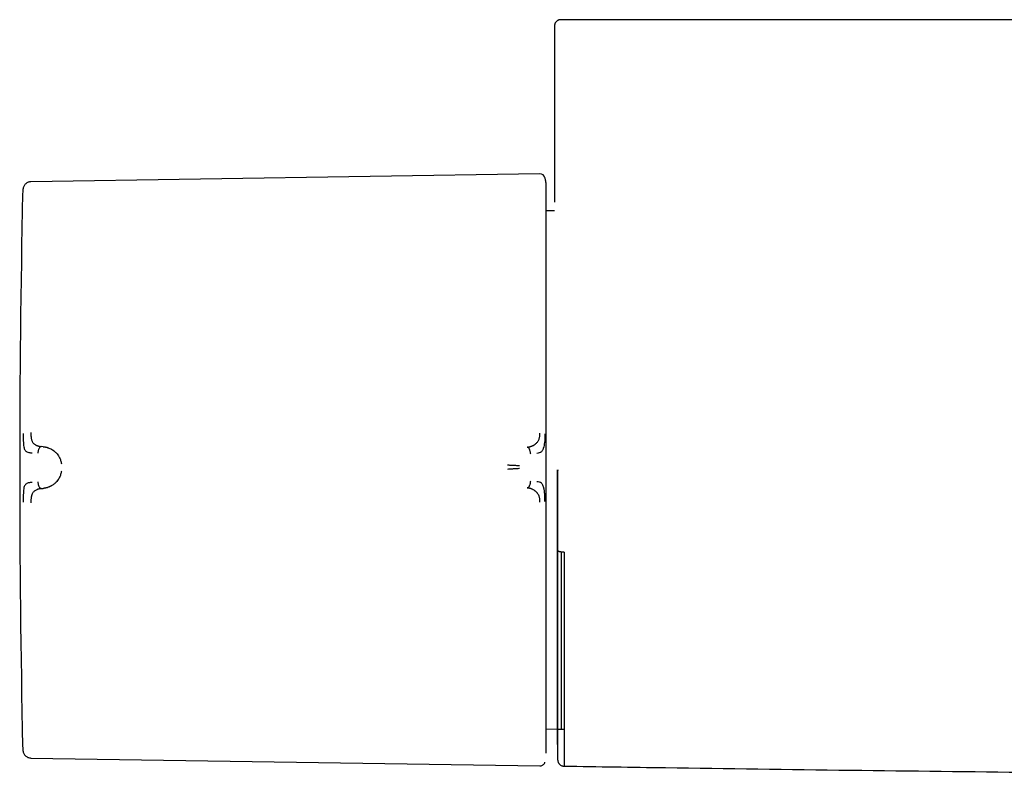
# Model space of a CAD drawing. Header units: millimetres. Extents: x 8 to 849, y 12 to 2010.
# Tile 8 of 113: x 281 to 357, y 899 to 957. Entities that reach past the tile are written whole.
import ezdxf

# ---------------------------------------------------------------- set-up
doc = ezdxf.new("R2010")
doc.units = ezdxf.units.MM

msp = doc.modelspace()

# ---------------------------------------------------------------- linework, layer by layer
at = {"color": 7, "linetype": 'Continuous', "lineweight": 30}
for p, q in [((322.293, 956.181), (322.293, 942.661)), ((321.18, 944.824), (282.081, 944.222)), ((321.577, 944.494), (321.567, 944.535)), ((321.665, 943.857), (321.657, 944.024)), ((322.306, 941.999), (321.665, 941.987)), ((283.028, 923.868), (282.876, 923.88)), ((282.876, 920.649), (283.028, 920.663)), ((322.83, 902.159), (322.83, 915.77)), ((321.665, 902.18), (322.507, 902.165)), ((322.511, 901.584), (322.505, 901.492)), ((322.54, 902.164), (322.83, 902.159)), ((322.83, 902.159), (323.052, 902.161)), ((282.081, 899.946), (321.18, 899.343))]:
    msp.add_line(p, q, dxfattribs=at)
for centre, radius, start, end in [((321.186, 944.428), 0.396, 16.61631, 90.88288), ((1281.223, 922.084), 1000, 178.78316, 181.21684), ((1322.293, 922.084), 1000, 181.179817, 181.275485)]:
    msp.add_arc(centre, radius, start, end, dxfattribs=at)
for points, knots in [([(322.793, 956.681), (322.767, 956.68), (322.719, 956.678), (322.648, 956.662), (322.592, 956.64), (322.549, 956.618), (322.518, 956.599), (322.491, 956.58), (322.456, 956.552), (322.408, 956.504), (322.351, 956.423), (322.314, 956.334), (322.296, 956.25), (322.294, 956.205), (322.293, 956.181)], [0, 0, 0, 0, 0.14545, 0.268073, 0.367231, 0.426148, 0.472174, 0.506475, 0.536595, 0.616897, 0.723813, 0.853765, 0.925457, 1, 1, 1, 1]), ([(323.039, 956.681), (323, 956.681), (322.923, 956.681), (322.848, 956.681), (322.8, 956.681), (322.796, 956.681), (322.793, 956.681)], [0, 0, 0, 0, 0.250028, 0.500032, 0.75002, 1, 1, 1, 1]), ([(323.554, 956.681), (323.52, 956.681), (323.453, 956.681), (323.357, 956.681), (323.269, 956.681), (323.191, 956.681), (323.126, 956.681), (323.078, 956.681), (323.047, 956.681), (323.041, 956.681), (323.039, 956.681)], [0, 0, 0, 0, 0.125689, 0.249746, 0.376328, 0.499535, 0.626413, 0.750038, 0.875746, 1, 1, 1, 1]), ([(438.349, 956.681), (437.906, 956.681), (432.06, 956.681), (420.811, 956.681), (404.601, 956.681), (388.392, 956.681), (372.182, 956.681), (355.973, 956.681), (339.763, 956.681), (328.957, 956.681), (323.554, 956.681)], [0, 0, 0, 0, 0.011577, 0.152775, 0.293974, 0.435174, 0.576376, 0.717581, 0.858789, 1, 1, 1, 1]), ([(282.081, 944.222), (282.048, 944.219), (281.979, 944.215), (281.879, 944.186), (281.781, 944.141), (281.692, 944.078), (281.616, 944), (281.557, 943.911), (281.512, 943.817), (281.496, 943.75), (281.489, 943.718)], [0, 0, 0, 0, 0.118974, 0.24329, 0.370908, 0.500425, 0.629749, 0.757022, 0.881088, 1, 1, 1, 1]), ([(321.66, 944.024), (321.659, 944.026), (321.658, 944.041), (321.656, 944.07), (321.652, 944.109), (321.648, 944.147), (321.643, 944.184), (321.637, 944.22), (321.632, 944.252), (321.627, 944.279), (321.623, 944.298), (321.619, 944.319), (321.612, 944.353), (321.6, 944.408), (321.585, 944.47), (321.571, 944.514), (321.566, 944.531)], [0, 0, 0, 0, 0.032549, 0.202621, 0.350181, 0.475186, 0.577796, 0.658549, 0.718859, 0.742466, 0.762805, 0.781454, 0.808295, 0.865345, 0.946819, 1, 1, 1, 1]), ([(321.665, 923.058), (321.665, 923.299), (321.665, 923.779), (321.665, 924.501), (321.665, 925.227), (321.665, 925.957), (321.665, 926.692), (321.665, 927.415), (321.665, 928.123), (321.665, 928.817), (321.665, 929.51), (321.665, 930.199), (321.665, 930.898), (321.665, 931.603), (321.665, 932.316), (321.665, 933.017), (321.665, 933.707), (321.665, 934.385), (321.665, 935.034), (321.665, 935.656), (321.665, 936.25), (321.665, 936.828), (321.665, 937.387), (321.665, 937.938), (321.665, 938.478), (321.665, 939.005), (321.665, 939.507), (321.665, 939.984), (321.665, 940.434), (321.665, 940.848), (321.665, 941.23), (321.665, 941.578), (321.665, 941.901), (321.665, 942.2), (321.665, 942.477), (321.665, 942.734), (321.665, 942.967), (321.665, 943.171), (321.665, 943.349), (321.665, 943.498), (321.665, 943.619), (321.665, 943.713), (321.665, 943.782), (321.665, 943.829), (321.665, 943.857), (321.665, 943.857), (321.665, 943.857)], [0, 0, 0, 0, 0.021627, 0.043251, 0.065104, 0.087403, 0.10971, 0.132416, 0.154017, 0.175632, 0.197664, 0.219767, 0.241889, 0.265775, 0.289658, 0.313667, 0.337882, 0.362106, 0.386478, 0.409515, 0.432566, 0.455692, 0.478821, 0.50197, 0.52648, 0.550986, 0.575463, 0.599818, 0.624181, 0.648379, 0.671088, 0.693811, 0.71623, 0.738581, 0.760951, 0.78418, 0.807408, 0.83047, 0.853127, 0.875793, 0.898051, 0.918809, 0.93958, 0.959792, 0.97989, 1, 1, 1, 1]), ([(281.491, 943.72), (281.481, 943.665), (281.457, 943.533), (281.451, 943.4), (281.448, 943.322)], [0, 0, 0, 0, 0.416707, 1, 1, 1, 1]), ([(281.49, 924.889), (281.49, 924.79), (281.49, 924.599), (281.496, 924.327), (281.508, 924.077), (281.532, 923.866), (281.572, 923.703), (281.629, 923.589), (281.7, 923.524), (281.792, 923.465), (281.907, 923.428), (282.041, 923.409), (282.13, 923.401), (282.171, 923.397), (282.184, 923.396), (282.189, 923.395), (282.19, 923.395)], [0, 0, 0, 0, 0.117772, 0.228252, 0.33124, 0.427014, 0.515099, 0.595624, 0.669421, 0.735797, 0.846044, 0.926768, 0.978141, 0.992758, 0.997301, 1, 1, 1, 1]), ([(282.081, 924.953), (282.081, 924.909), (282.082, 924.823), (282.087, 924.721), (282.093, 924.645), (282.099, 924.593), (282.106, 924.544), (282.117, 924.476), (282.137, 924.392), (282.171, 924.298), (282.212, 924.218), (282.265, 924.149), (282.329, 924.087), (282.384, 924.046), (282.425, 924.02), (282.447, 924.007), (282.47, 923.994), (282.494, 923.982), (282.518, 923.97), (282.552, 923.956), (282.602, 923.937), (282.674, 923.915), (282.767, 923.893), (282.837, 923.884), (282.876, 923.88)], [0, 0, 0, 0, 0.069029, 0.134234, 0.165139, 0.194797, 0.223151, 0.25016, 0.316417, 0.37991, 0.440884, 0.499499, 0.563069, 0.631475, 0.65021, 0.669285, 0.6887, 0.708455, 0.728549, 0.74898, 0.789411, 0.844999, 0.915392, 1, 1, 1, 1]), ([(320.201, 923.834), (320.201, 923.834), (320.204, 923.834), (320.212, 923.835), (320.23, 923.836), (320.257, 923.839), (320.288, 923.844), (320.32, 923.849), (320.35, 923.855), (320.384, 923.863), (320.42, 923.873), (320.461, 923.884), (320.505, 923.899), (320.556, 923.918), (320.614, 923.942), (320.674, 923.972), (320.73, 924.004), (320.781, 924.037), (320.829, 924.071), (320.887, 924.118), (320.951, 924.181), (321.018, 924.264), (321.072, 924.351), (321.114, 924.443), (321.145, 924.542), (321.166, 924.651), (321.178, 924.772), (321.179, 924.858), (321.18, 924.903)], [0, 0, 0, 0, 0.000491, 0.00471, 0.016802, 0.036352, 0.063454, 0.082377, 0.103832, 0.127843, 0.154436, 0.183637, 0.215468, 0.24995, 0.297273, 0.342373, 0.385212, 0.425761, 0.464008, 0.499949, 0.569696, 0.63479, 0.695351, 0.751727, 0.809514, 0.868827, 0.931234, 1, 1, 1, 1]), ([(321.566, 924.868), (321.565, 924.777), (321.563, 924.595), (321.548, 924.329), (321.521, 924.075), (321.472, 923.839), (321.411, 923.668), (321.354, 923.55), (321.273, 923.457), (321.137, 923.383), (321.01, 923.363), (320.945, 923.353)], [0, 0, 0, 0, 0.12498, 0.249974, 0.375129, 0.4995, 0.626711, 0.691987, 0.75435, 0.875912, 1, 1, 1, 1]), ([(282.876, 923.88), (282.858, 923.876), (282.822, 923.868), (282.773, 923.828), (282.731, 923.773), (282.694, 923.704), (282.663, 923.625), (282.638, 923.54), (282.621, 923.452), (282.615, 923.392), (282.612, 923.362)], [0, 0, 0, 0, 0.1112049, 0.2233755, 0.3414916, 0.4668208, 0.5981916, 0.7330511, 0.8681496, 1, 1, 1, 1]), ([(283.028, 923.868), (283.028, 923.868), (283.029, 923.868), (283.031, 923.867), (283.041, 923.867), (283.062, 923.865), (283.098, 923.861), (283.135, 923.856), (283.172, 923.85), (283.205, 923.844), (283.241, 923.836), (283.28, 923.827), (283.323, 923.815), (283.369, 923.802), (283.419, 923.785), (283.5, 923.755), (283.606, 923.708), (283.701, 923.654), (283.76, 923.616), (283.787, 923.598), (283.813, 923.58), (283.838, 923.562), (283.862, 923.544), (283.928, 923.491), (284.031, 923.395), (284.156, 923.244), (284.251, 923.094), (284.32, 922.952), (284.37, 922.824), (284.408, 922.695), (284.424, 922.607), (284.431, 922.564)], [0, 0, 0, 0, 0.0001679, 0.0013662, 0.0045861, 0.0166045, 0.0361131, 0.0632043, 0.0796314, 0.0980032, 0.1183395, 0.1406615, 0.1649912, 0.1913514, 0.2197647, 0.2502531, 0.3321332, 0.4047754, 0.4222323, 0.4390265, 0.4551537, 0.4706102, 0.4853927, 0.4994984, 0.5985658, 0.690493, 0.7752285, 0.8358838, 0.8934613, 0.9480969, 1, 1, 1, 1]), ([(320.47, 923.312), (320.467, 923.342), (320.462, 923.402), (320.443, 923.491), (320.418, 923.577), (320.387, 923.656), (320.349, 923.726), (320.305, 923.782), (320.255, 923.822), (320.219, 923.83), (320.201, 923.834)], [0, 0, 0, 0, 0.13159, 0.266336, 0.400877, 0.532059, 0.6574, 0.775759, 0.888356, 1, 1, 1, 1]), ([(321.665, 921.449), (321.665, 921.614), (321.665, 921.943), (321.665, 922.479), (321.665, 922.851), (321.665, 923.058)], [0, 0, 0, 0, 0.307603, 0.612797, 1, 1, 1, 1]), ([(284.431, 921.989), (284.424, 921.946), (284.408, 921.859), (284.37, 921.73), (284.32, 921.601), (284.255, 921.468), (284.173, 921.333), (284.099, 921.235), (284.044, 921.172), (284.014, 921.14), (283.983, 921.108), (283.951, 921.077), (283.918, 921.047), (283.866, 921.003), (283.788, 920.944), (283.712, 920.894), (283.658, 920.863), (283.633, 920.85), (283.608, 920.836), (283.582, 920.823), (283.555, 920.81), (283.527, 920.797), (283.499, 920.784), (283.446, 920.762), (283.373, 920.735), (283.284, 920.709), (283.208, 920.691), (283.146, 920.679), (283.097, 920.671), (283.062, 920.667), (283.041, 920.665), (283.032, 920.664), (283.029, 920.664), (283.028, 920.663), (283.028, 920.663), (283.028, 920.663)], [0, 0, 0, 0, 0.051375, 0.105669, 0.163108, 0.223835, 0.295839, 0.372095, 0.392776, 0.413747, 0.435005, 0.456551, 0.478382, 0.500498, 0.557933, 0.625126, 0.639453, 0.654143, 0.669194, 0.684603, 0.700368, 0.716483, 0.732947, 0.749756, 0.808713, 0.859441, 0.902122, 0.936928, 0.96401, 0.983494, 0.995471, 0.998664, 0.999564, 0.99984, 1, 1, 1, 1]), ([(319.617, 922.389), (319.572, 922.393), (319.483, 922.402), (319.336, 922.414), (319.196, 922.423), (319.064, 922.43), (318.943, 922.434), (318.819, 922.438), (318.736, 922.438), (318.694, 922.438)], [0, 0, 0, 0, 0.17829, 0.350569, 0.517442, 0.639739, 0.760301, 0.88002, 1, 1, 1, 1]), ([(319.621, 922.194), (319.575, 922.188), (319.486, 922.176), (319.339, 922.166), (319.197, 922.159), (319.065, 922.153), (318.943, 922.146), (318.819, 922.137), (318.736, 922.128), (318.695, 922.123)], [0, 0, 0, 0, 0.178355, 0.350948, 0.518123, 0.64047, 0.760866, 0.880266, 1, 1, 1, 1]), ([(322.505, 922.084), (322.505, 921.832), (322.505, 921.33), (322.505, 920.577), (322.505, 919.912), (322.505, 919.333), (322.505, 918.961), (322.505, 918.711), (322.505, 918.582), (322.505, 918.453), (322.505, 918.324), (322.505, 918.195), (322.505, 917.828), (322.505, 917.225), (322.505, 916.394), (322.505, 915.667), (322.505, 915.04), (322.505, 914.653), (322.505, 914.408), (322.505, 914.305), (322.505, 914.202), (322.505, 914.099), (322.505, 913.996), (322.505, 913.894), (322.505, 913.791), (322.505, 913.501), (322.505, 913.028), (322.505, 912.381), (322.505, 911.857), (322.505, 911.451), (322.505, 911.158), (322.505, 910.864), (322.505, 910.559), (322.505, 910.157), (322.505, 909.667), (322.505, 909.106), (322.505, 908.56), (322.505, 908.031), (322.505, 907.512), (322.505, 907.002), (322.505, 906.503), (322.505, 906.024), (322.505, 905.565), (322.505, 905.128), (322.505, 904.689), (322.504, 904.255), (322.504, 903.83), (322.504, 903.438), (322.504, 903.098), (322.504, 902.804), (322.504, 902.552), (322.504, 902.326), (322.505, 902.127), (322.505, 901.954), (322.505, 901.812), (322.505, 901.7), (322.505, 901.615), (322.505, 901.565), (322.505, 901.536), (322.505, 901.521), (322.505, 901.509), (322.505, 901.5), (322.505, 901.495), (322.505, 901.492), (322.505, 901.493), (322.505, 901.494)], [0, 0, 0, 0, 0.023319, 0.046613, 0.069914, 0.085313, 0.100738, 0.104783, 0.108831, 0.112882, 0.116935, 0.120992, 0.125052, 0.151693, 0.178253, 0.204777, 0.222288, 0.239817, 0.243264, 0.246712, 0.250161, 0.253612, 0.257065, 0.260519, 0.263975, 0.267433, 0.289933, 0.312423, 0.334933, 0.345559, 0.3562, 0.366856, 0.377873, 0.390138, 0.412102, 0.434168, 0.456254, 0.478243, 0.500163, 0.523279, 0.546434, 0.569663, 0.592996, 0.616468, 0.639863, 0.667294, 0.694741, 0.722255, 0.749883, 0.773321, 0.796677, 0.819979, 0.843259, 0.866545, 0.890002, 0.910616, 0.931131, 0.951569, 0.959582, 0.967588, 0.975589, 0.983585, 0.991578, 0.999569, 1, 1, 1, 1]), ([(322.512, 922.084), (322.512, 921.89), (322.512, 921.511), (322.512, 920.956), (322.512, 920.43), (322.512, 919.931), (322.512, 919.46), (322.513, 919.018), (322.513, 918.603), (322.513, 918.211), (322.513, 917.843), (322.514, 917.498), (322.514, 917.184), (322.514, 916.899), (322.515, 916.645), (322.515, 916.415), (322.516, 916.212), (322.517, 916.033), (322.517, 915.869), (322.518, 915.668), (322.518, 915.411), (322.518, 915.104), (322.517, 914.78), (322.516, 914.441), (322.515, 914.077), (322.513, 913.626), (322.511, 913.102), (322.509, 912.524), (322.508, 911.964), (322.507, 911.425), (322.507, 910.907), (322.506, 910.409), (322.506, 909.871), (322.506, 909.296), (322.506, 908.69), (322.506, 908.111), (322.506, 907.556), (322.506, 907.026), (322.506, 906.518), (322.506, 906.032), (322.506, 905.568), (322.506, 905.129), (322.506, 904.715), (322.506, 904.328), (322.506, 903.967), (322.506, 903.649), (322.506, 903.371), (322.506, 903.128), (322.506, 902.943), (322.506, 902.806), (322.506, 902.706), (322.506, 902.605), (322.506, 902.501), (322.506, 902.393), (322.507, 902.282), (322.507, 902.171), (322.507, 902.064), (322.507, 901.961), (322.508, 901.866), (322.508, 901.782), (322.508, 901.711), (322.509, 901.653), (322.51, 901.611), (322.51, 901.586), (322.511, 901.585), (322.511, 901.585)], [0, 0, 0, 0, 0.018145, 0.03545, 0.051915, 0.06754, 0.082324, 0.096267, 0.109368, 0.121629, 0.13357, 0.144587, 0.15468, 0.163849, 0.172094, 0.179414, 0.186218, 0.191966, 0.196998, 0.202408, 0.211837, 0.222403, 0.2328, 0.244107, 0.256323, 0.269429, 0.289721, 0.309827, 0.329539, 0.348875, 0.36785, 0.386478, 0.404776, 0.4296, 0.454148, 0.478366, 0.502203, 0.526131, 0.549862, 0.573605, 0.597368, 0.621143, 0.644495, 0.667826, 0.690939, 0.713775, 0.73293, 0.751877, 0.770638, 0.779429, 0.788441, 0.798228, 0.808809, 0.820184, 0.833117, 0.846944, 0.861663, 0.877273, 0.893771, 0.911153, 0.928347, 0.946319, 0.965061, 0.984569, 1, 1, 1, 1]), ([(322.542, 922.084), (322.541, 921.927), (322.541, 921.62), (322.541, 921.168), (322.541, 920.725), (322.541, 920.281), (322.541, 919.834), (322.541, 919.393), (322.541, 918.983), (322.541, 918.605), (322.541, 918.254), (322.541, 917.911), (322.541, 917.57), (322.541, 917.219), (322.541, 916.855), (322.541, 916.496), (322.541, 916.215), (322.541, 916.037), (322.541, 915.959), (322.541, 915.924), (322.541, 915.909), (322.541, 915.902), (322.541, 915.899), (322.541, 915.897), (322.541, 915.897), (322.541, 915.896), (322.541, 915.896), (322.541, 915.896), (322.541, 915.896), (322.541, 915.896)], [0, 0, 0, 0, 0.074863, 0.1470147, 0.2164638, 0.287357, 0.360214, 0.4310835, 0.4999832, 0.5575167, 0.6140973, 0.6697385, 0.7244544, 0.7799077, 0.8415163, 0.9029023, 0.9571475, 0.9810532, 0.9915726, 0.9962122, 0.9982712, 0.9991396, 0.9995349, 0.999907, 0.9999361, 0.9999599, 0.9999801, 0.9999899, 1, 1, 1, 1]), ([(282.19, 921.13), (282.186, 921.13), (282.166, 921.128), (282.122, 921.123), (282.052, 921.115), (281.964, 921.103), (281.868, 921.08), (281.778, 921.044), (281.699, 920.991), (281.628, 920.922), (281.571, 920.806), (281.531, 920.64), (281.508, 920.428), (281.496, 920.177), (281.49, 919.904), (281.49, 919.713), (281.49, 919.615)], [0, 0, 0, 0, 0.007539, 0.032602, 0.07418, 0.124929, 0.188679, 0.265565, 0.331914, 0.405634, 0.486045, 0.573984, 0.669568, 0.772326, 0.882537, 1, 1, 1, 1]), ([(282.612, 921.17), (282.615, 921.14), (282.621, 921.08), (282.638, 920.992), (282.663, 920.907), (282.694, 920.828), (282.731, 920.758), (282.773, 920.702), (282.822, 920.661), (282.858, 920.653), (282.876, 920.649)], [0, 0, 0, 0, 0.13185, 0.266949, 0.401808, 0.533179, 0.658508, 0.776625, 0.888795, 1, 1, 1, 1]), ([(320.201, 920.704), (320.219, 920.708), (320.255, 920.717), (320.305, 920.758), (320.349, 920.814), (320.387, 920.884), (320.419, 920.964), (320.444, 921.05), (320.463, 921.139), (320.468, 921.199), (320.471, 921.229)], [0, 0, 0, 0, 0.111644, 0.224241, 0.3426, 0.467942, 0.599125, 0.733665, 0.868411, 1, 1, 1, 1]), ([(321.566, 919.648), (321.565, 919.741), (321.564, 919.927), (321.554, 920.137), (321.545, 920.269), (321.539, 920.334), (321.532, 920.406), (321.519, 920.506), (321.501, 920.603), (321.481, 920.691), (321.461, 920.762), (321.441, 920.821), (321.422, 920.87), (321.397, 920.927), (321.36, 920.997), (321.275, 921.085), (321.137, 921.153), (321.01, 921.172), (320.945, 921.181)], [0, 0, 0, 0, 0.125554, 0.251039, 0.290001, 0.310057, 0.344618, 0.393554, 0.456767, 0.493798, 0.534579, 0.576341, 0.60187, 0.627562, 0.693703, 0.759502, 0.875658, 1, 1, 1, 1]), ([(321.665, 900.31), (321.665, 900.314), (321.665, 900.322), (321.665, 900.364), (321.665, 900.428), (321.665, 900.518), (321.665, 900.633), (321.665, 900.772), (321.665, 900.934), (321.665, 901.117), (321.665, 901.325), (321.665, 901.557), (321.665, 901.82), (321.665, 902.116), (321.665, 902.446), (321.665, 902.804), (321.665, 903.19), (321.665, 903.604), (321.665, 904.037), (321.665, 904.487), (321.665, 904.95), (321.665, 905.437), (321.665, 905.945), (321.665, 906.484), (321.665, 907.055), (321.665, 907.659), (321.665, 908.282), (321.665, 908.924), (321.665, 909.583), (321.665, 910.244), (321.665, 910.906), (321.665, 911.565), (321.665, 912.234), (321.665, 912.911), (321.665, 913.608), (321.665, 914.326), (321.665, 915.061), (321.665, 915.799), (321.665, 916.54), (321.665, 917.28), (321.665, 918.004), (321.665, 918.713), (321.665, 919.403), (321.665, 920.088), (321.665, 920.769), (321.665, 921.222), (321.665, 921.449)], [0, 0, 0, 0, 0.021321, 0.042639, 0.064194, 0.08621, 0.108235, 0.130678, 0.152041, 0.173418, 0.195241, 0.217141, 0.239058, 0.262769, 0.286478, 0.310328, 0.334414, 0.358509, 0.382785, 0.405748, 0.428726, 0.45182, 0.474925, 0.498049, 0.522586, 0.547119, 0.57164, 0.596075, 0.620517, 0.644826, 0.667656, 0.690502, 0.713078, 0.735594, 0.758129, 0.781575, 0.805019, 0.828309, 0.851218, 0.874135, 0.896664, 0.917687, 0.938723, 0.959219, 0.979603, 1, 1, 1, 1]), ([(282.876, 920.649), (282.856, 920.646), (282.817, 920.642), (282.763, 920.632), (282.713, 920.621), (282.669, 920.609), (282.63, 920.597), (282.597, 920.585), (282.568, 920.574), (282.513, 920.551), (282.436, 920.511), (282.343, 920.445), (282.269, 920.374), (282.212, 920.299), (282.178, 920.231), (282.154, 920.171), (282.139, 920.123), (282.125, 920.071), (282.111, 920.004), (282.098, 919.918), (282.088, 919.809), (282.082, 919.688), (282.081, 919.603), (282.081, 919.558)], [0, 0, 0, 0, 0.0440345, 0.0846111, 0.1216293, 0.155008, 0.1846831, 0.2106052, 0.2327366, 0.2510498, 0.341134, 0.4242335, 0.5004685, 0.5590697, 0.6200391, 0.6514678, 0.683569, 0.7163671, 0.7498718, 0.8052083, 0.8657492, 0.9309592, 1, 1, 1, 1]), ([(321.18, 919.617), (321.18, 919.663), (321.179, 919.752), (321.167, 919.876), (321.146, 919.986), (321.119, 920.073), (321.086, 920.145), (321.049, 920.208), (321.007, 920.27), (320.963, 920.328), (320.919, 920.377), (320.872, 920.422), (320.82, 920.464), (320.761, 920.506), (320.697, 920.546), (320.626, 920.583), (320.569, 920.609), (320.527, 920.625), (320.502, 920.635), (320.474, 920.645), (320.443, 920.655), (320.409, 920.665), (320.372, 920.675), (320.332, 920.684), (320.292, 920.692), (320.255, 920.698), (320.228, 920.701), (320.211, 920.703), (320.204, 920.704), (320.202, 920.704), (320.201, 920.704), (320.201, 920.704), (320.201, 920.704), (320.201, 920.704), (320.201, 920.704)], [0, 0, 0, 0, 0.069378, 0.134468, 0.194638, 0.249711, 0.286603, 0.328862, 0.37663, 0.419896, 0.461045, 0.499963, 0.543343, 0.590062, 0.64011, 0.693451, 0.750023, 0.766419, 0.784871, 0.80536, 0.827867, 0.852367, 0.878829, 0.907219, 0.937495, 0.964715, 0.984147, 0.995886, 0.998893, 0.999683, 0.9999, 0.999964, 0.999986, 1, 1, 1, 1]), ([(322.541, 915.896), (322.541, 915.644), (322.541, 915.139), (322.541, 914.392), (322.54, 913.652), (322.54, 912.922), (322.54, 912.208), (322.54, 911.51), (322.54, 910.831), (322.54, 910.165), (322.54, 909.508), (322.54, 908.863), (322.54, 908.231), (322.541, 907.618), (322.541, 907.022), (322.541, 906.449), (322.541, 905.898), (322.541, 905.372), (322.541, 904.869), (322.541, 904.385), (322.541, 903.921), (322.541, 903.476), (322.541, 903.054), (322.54, 902.656), (322.54, 902.285), (322.54, 901.94), (322.54, 901.622), (322.54, 901.329), (322.54, 901.058), (322.54, 900.812), (322.54, 900.591), (322.54, 900.397), (322.54, 900.23), (322.541, 900.092), (322.541, 899.981), (322.541, 899.899), (322.541, 899.846), (322.541, 899.821), (322.541, 899.823), (322.541, 899.824)], [0, 0, 0, 0, 0.0275708, 0.0551663, 0.0828222, 0.1105741, 0.1383435, 0.1655217, 0.1926854, 0.2198671, 0.2470991, 0.2748888, 0.3025845, 0.3302208, 0.3578326, 0.3855929, 0.4128652, 0.4400163, 0.4670816, 0.4940964, 0.5216556, 0.549245, 0.5769004, 0.6046573, 0.6324215, 0.6595898, 0.6867525, 0.7139417, 0.7411895, 0.7689675, 0.7966601, 0.8243012, 0.8519252, 0.8796857, 0.9069477, 0.934093, 0.9611561, 0.9881715, 1, 1, 1, 1]), ([(323.052, 915.755), (323.02, 915.756), (322.957, 915.757), (322.863, 915.766), (322.772, 915.778), (322.691, 915.796), (322.626, 915.819), (322.579, 915.844), (322.548, 915.87), (322.543, 915.888), (322.541, 915.896)], [0, 0, 0, 0, 0.117756, 0.241746, 0.369545, 0.499904, 0.630385, 0.758466, 0.882529, 1, 1, 1, 1]), ([(323.052, 915.756), (323.052, 915.431), (323.052, 914.779), (323.052, 913.814), (323.052, 912.855), (323.052, 911.908), (323.052, 910.976), (323.052, 910.062), (323.052, 909.169), (323.052, 908.301), (323.052, 907.461), (323.052, 906.652), (323.052, 905.876), (323.052, 905.137), (323.052, 904.437), (323.052, 903.778), (323.052, 903.162), (323.052, 902.59), (323.052, 902.064), (323.052, 901.584), (323.052, 901.151), (323.052, 900.766), (323.052, 900.409), (323.052, 900.09), (323.052, 899.817), (323.052, 899.605), (323.052, 899.452), (323.052, 899.359), (323.052, 899.319), (323.052, 899.326), (323.052, 899.327)], [0, 0, 0, 0, 0.03467, 0.069705, 0.105076, 0.140749, 0.176691, 0.212866, 0.249236, 0.285762, 0.322406, 0.359125, 0.39588, 0.43263, 0.469332, 0.505947, 0.542433, 0.578752, 0.614865, 0.650736, 0.686328, 0.721608, 0.756543, 0.796826, 0.836557, 0.875695, 0.914206, 0.952058, 0.989224, 1, 1, 1, 1]), ([(322.508, 902.165), (322.508, 902.131), (322.508, 902.051), (322.508, 901.941), (322.509, 901.835), (322.509, 901.745), (322.51, 901.673), (322.51, 901.621), (322.511, 901.589), (322.511, 901.587), (322.511, 901.586)], [0, 0, 0, 0, 0.088157, 0.210918, 0.339937, 0.467299, 0.600058, 0.738025, 0.880957, 1, 1, 1, 1]), ([(281.448, 900.846), (281.451, 900.768), (281.457, 900.634), (281.481, 900.503), (281.491, 900.448)], [0, 0, 0, 0, 0.584113, 1, 1, 1, 1]), ([(281.488, 900.453), (281.496, 900.416), (281.514, 900.341), (281.566, 900.235), (281.639, 900.138), (281.733, 900.055), (281.843, 899.994), (281.961, 899.954), (282.042, 899.948), (282.081, 899.946)], [0, 0, 0, 0, 0.132794, 0.272267, 0.416217, 0.561935, 0.713285, 0.860189, 1, 1, 1, 1]), ([(321.18, 899.343), (321.211, 899.345), (321.275, 899.348), (321.367, 899.383), (321.454, 899.441), (321.527, 899.525), (321.554, 899.596), (321.567, 899.631)], [0, 0, 0, 0, 0.180173, 0.369594, 0.562929, 0.787408, 1, 1, 1, 1]), ([(322.541, 899.821), (322.544, 899.781), (322.551, 899.708), (322.585, 899.621), (322.616, 899.562), (322.642, 899.524), (322.674, 899.483), (322.725, 899.432), (322.807, 899.375), (322.897, 899.338), (322.982, 899.318), (323.028, 899.315), (323.052, 899.313)], [0, 0, 0, 0, 0.1496641, 0.2773174, 0.3468931, 0.4029648, 0.4502785, 0.5451804, 0.6709255, 0.8248403, 0.9105771, 1, 1, 1, 1]), ([(323.052, 899.324), (325.643, 899.284), (332.968, 899.172), (344.94, 899.01), (354.32, 898.902), (358.967, 898.848)], [0, 0, 0, 0, 0.216477, 0.611902, 1, 1, 1, 1])]:
    msp.add_open_spline(points, degree=3, knots=knots, dxfattribs=at)

doc.saveas('drawing.dxf')
